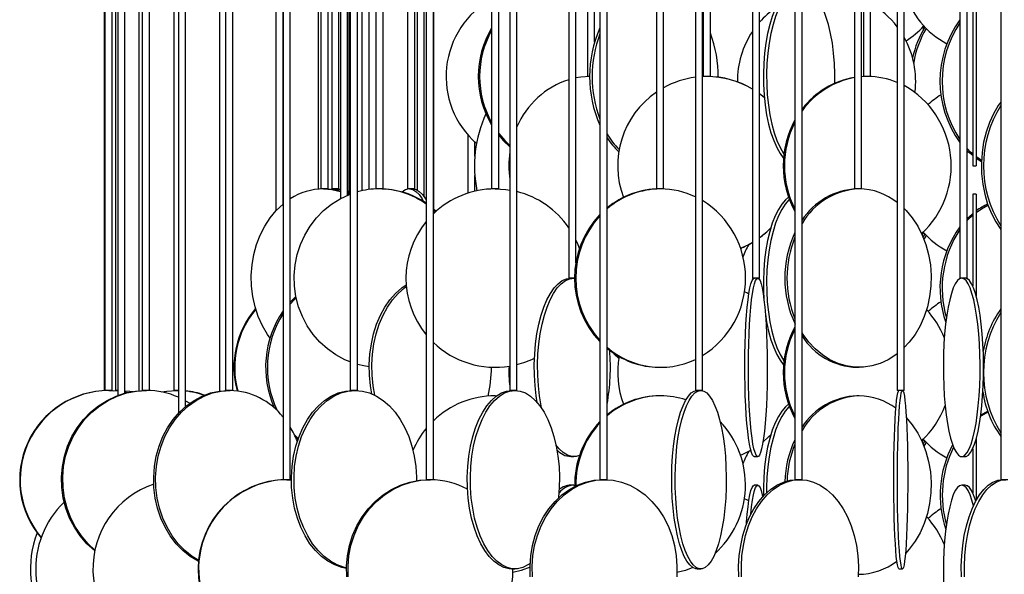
# Model space of a CAD drawing. Header units: millimetres. Extents: x 626 to 3215, y 306 to 3557.
# Tile 50 of 65: x 2661 to 2937, y 2359 to 2515. Entities that reach past the tile are written whole.
import ezdxf

# ---------------------------------------------------------------- set-up
doc = ezdxf.new("R2010")
doc.units = ezdxf.units.MM

msp = doc.modelspace()

# ---------------------------------------------------------------- linework, layer by layer
at = {"color": 7, "linetype": 'Continuous', "lineweight": 25}
for p, q in [((2797.99, 2961.5), (2797.99, 2411)), ((2799.99, 2411), (2799.99, 2961.5)), ((2850.04, 2961.5), (2850.04, 2411)), ((2852.04, 2411), (2852.04, 2961.5)), ((2906.61, 2961.5), (2906.61, 2411)), ((2908.61, 2411), (2908.61, 2961.5)), ((2753.28, 2954.08), (2753.28, 2411)), ((2755.28, 2411), (2755.28, 2949.11)), ((2718.3, 2943.42), (2718.3, 2411)), ((2720.3, 2411), (2720.3, 2941.68)), ((2694.95, 2939.11), (2694.95, 2411)), ((2696.95, 2411), (2696.95, 2938.22)), ((2684.29, 2936.5), (2684.29, 2410.97)), ((2684.49, 2936.93), (2684.49, 2411)), ((2686.49, 2411), (2686.49, 2936.63)), ((2687.48, 2936.54), (2687.48, 2411)), ((2688.06, 2936.5), (2688.06, 2409.61)), ((2690.06, 2410.24), (2690.06, 2936.5)), ((2693.99, 2936.5), (2693.99, 2410.92)), ((2703.75, 2936.6), (2703.75, 2411)), ((2705.08, 2936.5), (2705.08, 2404.61)), ((2707.08, 2406.5), (2707.08, 2936.5)), ((2716.62, 2936.5), (2716.62, 2410.83)), ((2734.44, 2936.5), (2734.44, 2386)), ((2736.44, 2386), (2736.44, 2936.5)), ((2774.56, 2936.5), (2774.56, 2386)), ((2776.56, 2386), (2776.56, 2936.5)), ((2823.27, 2936.5), (2823.27, 2386)), ((2825.27, 2386), (2825.27, 2936.5)), ((2877.95, 2936.5), (2877.95, 2386)), ((2879.95, 2386), (2879.95, 2936.5)), ((2935.64, 2936.5), (2935.64, 2386)), ((2792.88, 2903), (2792.88, 2467.5)), ((2794.88, 2467.5), (2794.88, 2903)), ((2839.11, 2903), (2839.11, 2467.5)), ((2841.11, 2467.5), (2841.11, 2903)), ((2894.63, 2903), (2894.63, 2467.5)), ((2896.63, 2467.5), (2896.63, 2903)), ((2760.46, 2891.49), (2760.46, 2467.5)), ((2762.46, 2467.5), (2762.46, 2887)), ((2732.43, 2881.62), (2732.43, 2461.34)), ((2734.43, 2463.24), (2734.43, 2880.5)), ((2769.33, 2879.66), (2769.33, 2467.5)), ((2744.22, 2878), (2744.22, 2467.43)), ((2745.02, 2879.05), (2745.02, 2467.5)), ((2747.02, 2467.5), (2747.02, 2878.47)), ((2748.08, 2878.16), (2748.08, 2467.5)), ((2750.08, 2467.5), (2750.08, 2878.03)), ((2750.48, 2878), (2750.48, 2464.76)), ((2752.48, 2465.71), (2752.48, 2878)), ((2752.97, 2466.78), (2752.97, 2878.04)), ((2756.52, 2878), (2756.52, 2466.99)), ((2758.52, 2467.32), (2758.52, 2878)), ((2771.33, 2467.5), (2771.33, 2878.72)), ((2771.98, 2878.5), (2771.98, 2467.21)), ((2773.98, 2465.29), (2773.98, 2878.08)), ((2776.71, 2460.67), (2776.71, 2878)), ((2814.53, 2878), (2814.53, 2442.5)), ((2816.53, 2446.74), (2816.53, 2878)), ((2866.03, 2878), (2866.03, 2442.5)), ((2868.03, 2442.5), (2868.03, 2878)), ((2924.19, 2878), (2924.19, 2442.5)), ((2926.19, 2442.5), (2926.19, 2878)), ((2819.77, 2819.5), (2819.77, 2499)), ((2821.77, 2508.65), (2821.77, 2819.5)), ((2852.24, 2819.5), (2852.24, 2499)), ((2854.24, 2499), (2854.24, 2819.5)), ((2897.15, 2819.5), (2897.15, 2499)), ((2899.15, 2499), (2899.15, 2819.5)), ((2927.78, 2524), (2927.78, 2474)), ((2928.78, 2524), (2928.78, 2474)), ((2913.93, 2513.02), (2913.93, 2512.14)), ((2820.4, 2499), (2819.77, 2499)), ((2853.23, 2499), (2852.04, 2498.97)), ((2853.22, 2499), (2852.24, 2499)), ((2854.24, 2499), (2853.22, 2499)), ((2898.33, 2499), (2896.63, 2498.93)), ((2897.97, 2499), (2896.63, 2498.95)), ((2898.51, 2499), (2897.15, 2499)), ((2899.15, 2499), (2898.51, 2499)), ((2869.34, 2493.13), (2868.03, 2494.16)), ((2869.34, 2493.11), (2868.03, 2494.14)), ((2786.2, 2482.68), (2786.2, 2466.29)), ((2788.2, 2476.72), (2788.2, 2480.61)), ((2927.78, 2474), (2928.78, 2474)), ((2930.23, 2475.12), (2928.78, 2476.06)), ((2788.2, 2466.84), (2788.2, 2471.28)), ((2747.02, 2467.5), (2745.02, 2467.5)), ((2747.68, 2467.44), (2748.68, 2467.5)), ((2750.08, 2467.5), (2748.08, 2467.5)), ((2749.48, 2467.5), (2750.48, 2467.44)), ((2752.48, 2466.64), (2753.28, 2466.24)), ((2752.48, 2466.31), (2753.21, 2466)), ((2762.46, 2467.5), (2760.46, 2467.5)), ((2771.33, 2467.5), (2769.33, 2467.5)), ((2794.88, 2467.5), (2792.88, 2467.5)), ((2841.11, 2467.5), (2839.11, 2467.5)), ((2896.63, 2467.5), (2894.63, 2467.5)), ((2928.78, 2466), (2927.78, 2466)), ((2927.78, 2466), (2927.78, 2440.34)), ((2928.78, 2466), (2928.78, 2437.49)), ((2913.59, 2454.66), (2914.07, 2455.16)), ((2816.18, 2442.5), (2814.53, 2442.5)), ((2815.98, 2442.5), (2816.18, 2442.49)), ((2868.03, 2442.5), (2866.03, 2442.5)), ((2924.21, 2442.5), (2924.19, 2442.5)), ((2926.19, 2442.5), (2924.21, 2442.5)), ((2839.96, 2417.5), (2840.27, 2417.5)), ((2895.33, 2417.5), (2895.92, 2417.5)), ((2686.49, 2411), (2684.49, 2411)), ((2685.55, 2411), (2688.06, 2410.87)), ((2686.29, 2410.99), (2686.29, 2411)), ((2686.98, 2410.95), (2688.06, 2410.99)), ((2688.06, 2411), (2687.48, 2411)), ((2690.06, 2410.58), (2690.81, 2410.43)), ((2696.95, 2411), (2694.95, 2411)), ((2705.08, 2411), (2703.75, 2411)), ((2704.58, 2411), (2705.08, 2410.99)), ((2720.3, 2411), (2718.3, 2411)), ((2718.62, 2410.99), (2718.62, 2411)), ((2755.28, 2411), (2753.28, 2411)), ((2799.99, 2411), (2797.99, 2411)), ((2852.04, 2411), (2850.04, 2411)), ((2908.61, 2411), (2906.61, 2411)), ((2707.08, 2408.11), (2708.25, 2407.41)), ((2793.88, 2409.5), (2794.29, 2409.49)), ((2840.27, 2409.5), (2839.96, 2409.5)), ((2895.92, 2409.5), (2895.33, 2409.5)), ((2913.59, 2396.66), (2914.07, 2397.16)), ((2928.78, 2397.51), (2928.78, 2380.23)), ((2927.78, 2394.66), (2927.78, 2382.34)), ((2815.07, 2392.5), (2815.98, 2392.5)), ((2866.54, 2392.5), (2867.53, 2392.5)), ((2924.7, 2392.5), (2925.68, 2392.5)), ((2736.44, 2386), (2734.44, 2386)), ((2735.52, 2386), (2736.76, 2385.97)), ((2776.56, 2386), (2774.56, 2386)), ((2825.27, 2386), (2823.27, 2386)), ((2879.95, 2386), (2877.95, 2386)), ((2937.64, 2386), (2935.64, 2386)), ((2815.98, 2384.5), (2815.07, 2384.5)), ((2815.98, 2384.5), (2816.18, 2384.49)), ((2867.53, 2384.5), (2866.54, 2384.5)), ((2925.68, 2384.5), (2924.7, 2384.5)), ((2798.56, 2361), (2799.43, 2361)), ((2850.56, 2361), (2851.52, 2361)), ((2907.11, 2361), (2908.11, 2361)), ((2895.71, 2359.5), (2895.92, 2359.5))]:
    msp.add_line(p, q, dxfattribs=at)
at = {"color": 7, "linetype": 'Continuous', "lineweight": 25, "flags": 128}
for points in [[(2877.95, 2523.93), (2877.51, 2523.82), (2876.39, 2523.3), (2875.31, 2522.43), (2874.27, 2521.24), (2873.3, 2519.73), (2872.4, 2517.93), (2871.58, 2515.87), (2870.87, 2513.57), (2870.26, 2511.07), (2869.78, 2508.39), (2869.41, 2505.59), (2869.18, 2502.69), (2869.08, 2499.74), (2869.11, 2496.78), (2869.28, 2493.85), (2869.58, 2490.99), (2870, 2488.24), (2870.55, 2485.65), (2871.21, 2483.24), (2871.98, 2481.06), (2872.84, 2479.13), (2873.78, 2477.47), (2874.68, 2476.25)], [(2877.95, 2523.64), (2877.32, 2523.3), (2876.23, 2522.43), (2875.2, 2521.24), (2874.22, 2519.73), (2873.32, 2517.93), (2872.51, 2515.87), (2871.79, 2513.57), (2871.19, 2511.07), (2870.7, 2508.39), (2870.34, 2505.59), (2870.1, 2502.69), (2870, 2499.74), (2870.04, 2496.78), (2870.2, 2493.85), (2870.5, 2490.99), (2870.93, 2488.24), (2871.48, 2485.65), (2872.14, 2483.24), (2872.9, 2481.06), (2873.76, 2479.13), (2874.7, 2477.47), (2874.84, 2477.25)], [(2889.11, 2497.12), (2889.13, 2499.74), (2889.03, 2502.69), (2888.79, 2505.59), (2888.43, 2508.39), (2887.94, 2511.07), (2887.34, 2513.57), (2886.62, 2515.87), (2885.81, 2517.93), (2884.91, 2519.73), (2883.93, 2521.24), (2882.9, 2522.43), (2881.81, 2523.3), (2880.7, 2523.82), (2879.95, 2523.98)], [(2868.03, 2514.59), (2868.04, 2514.59), (2868.18, 2514.39)], [(2820.4, 2499), (2817.87, 2498.82), (2816.53, 2498.6)], [(2935.64, 2491.85), (2934.96, 2490.87), (2933.61, 2488.57), (2932.46, 2486.07), (2931.54, 2483.39), (2930.85, 2480.59), (2930.41, 2477.69), (2930.22, 2474.74), (2930.28, 2471.78), (2930.6, 2468.85), (2931.16, 2465.99), (2931.97, 2463.24), (2933.01, 2460.65), (2934.26, 2458.24), (2935.64, 2456.14)], [(2794.88, 2483.03), (2796.56, 2481.06), (2797.99, 2479.68)], [(2794.88, 2482.54), (2796.18, 2481.06), (2797.99, 2479.34)], [(2927.78, 2477.32), (2927.2, 2477.84), (2926.19, 2478.86)], [(2927.78, 2476.82), (2926.62, 2477.84), (2926.19, 2478.25)], [(2930.24, 2475.47), (2929.19, 2476.19), (2928.78, 2476.5)], [(2753.21, 2418.99), (2751.72, 2419.62), (2749.21, 2420.97), (2746.88, 2422.63), (2744.74, 2424.56), (2742.84, 2426.74), (2741.2, 2429.15), (2739.84, 2431.74), (2738.78, 2434.49), (2738.04, 2437.35), (2737.62, 2440.28), (2737.54, 2443.24), (2737.79, 2446.19), (2738.37, 2449.09), (2739.27, 2451.89), (2740.48, 2454.57), (2741.99, 2457.07), (2743.76, 2459.37), (2745.78, 2461.43), (2748.02, 2463.23), (2750.45, 2464.74), (2753.03, 2465.93), (2753.21, 2466)], [(2745.73, 2467.5), (2748.12, 2467.32), (2750.48, 2466.8), (2750.48, 2466.8)], [(2746.32, 2467.5), (2748.71, 2467.32), (2750.48, 2466.96)], [(2748.68, 2467.5), (2750.41, 2467.32), (2750.48, 2467.31)], [(2752.48, 2466.97), (2752.94, 2466.8), (2753.28, 2466.65)], [(2752.48, 2466.06), (2752.77, 2465.93), (2752.89, 2465.88)], [(2769.86, 2467.5), (2770.77, 2467.32), (2771.67, 2466.8), (2772.55, 2465.93), (2773.39, 2464.74), (2773.82, 2463.95)], [(2770.81, 2467.5), (2771.72, 2467.32), (2772.62, 2466.8), (2773.5, 2465.93), (2774.34, 2464.74), (2774.56, 2464.36)], [(2793.88, 2467.5), (2796.84, 2467.32), (2797.99, 2467.16)], [(2730.76, 2425.69), (2730.02, 2426.74), (2728.63, 2429.15), (2727.47, 2431.74), (2726.57, 2434.49), (2725.94, 2437.35), (2725.58, 2440.28), (2725.51, 2443.24), (2725.72, 2446.19), (2726.22, 2449.09), (2726.99, 2451.89), (2728.02, 2454.57), (2729.3, 2457.07), (2730.81, 2459.37), (2732.53, 2461.43), (2734.43, 2463.23), (2734.43, 2463.24)], [(2876.16, 2465.14), (2875.31, 2464.43), (2874.27, 2463.24), (2873.3, 2461.73), (2872.4, 2459.93), (2871.58, 2457.87), (2870.87, 2455.57), (2870.26, 2453.07), (2869.78, 2450.39), (2869.41, 2447.59), (2869.18, 2444.69), (2869.08, 2441.74), (2869.11, 2438.78), (2869.2, 2436.92)], [(2876.37, 2464.56), (2876.23, 2464.43), (2875.2, 2463.24), (2874.22, 2461.73), (2873.32, 2459.93), (2872.51, 2457.87), (2871.79, 2455.57), (2871.19, 2453.07), (2870.7, 2450.39), (2870.34, 2447.59), (2870.1, 2444.69), (2870, 2441.74), (2870.04, 2438.78), (2870.2, 2435.85), (2870.5, 2432.99), (2870.93, 2430.24), (2871.48, 2427.65), (2872.14, 2425.24), (2872.9, 2423.06), (2873.76, 2421.13), (2874.7, 2419.47), (2874.84, 2419.25)], [(2928.78, 2460.93), (2930.24, 2461.95), (2932.07, 2462.98)], [(2776.71, 2461.81), (2777.14, 2461.43), (2777.34, 2461.24)], [(2776.71, 2461.54), (2776.83, 2461.43), (2777.18, 2461.1)], [(2908.61, 2461.97), (2909.13, 2461.43), (2910.85, 2459.37), (2912.36, 2457.07), (2913.63, 2454.57), (2914.67, 2451.89), (2915.43, 2449.09), (2915.93, 2446.19), (2916.14, 2443.24), (2916.07, 2440.28), (2915.71, 2437.35), (2915.08, 2434.49), (2914.18, 2431.74), (2913.02, 2429.15), (2911.63, 2426.74), (2910.01, 2424.56), (2908.61, 2423.03)], [(2926.19, 2459.17), (2927.59, 2460.45), (2927.78, 2460.6)], [(2926.19, 2458.56), (2926.27, 2458.65), (2927.78, 2460.11)], [(2914.36, 2454.85), (2914.02, 2454.29), (2913.87, 2454.03)], [(2914.72, 2454.48), (2914.61, 2454.29), (2914.12, 2453.41)], [(2816.53, 2453.09), (2817.05, 2451.89), (2817.5, 2450.7)], [(2759.34, 2410.04), (2758.94, 2412.35), (2758.65, 2415.28), (2758.59, 2418.24), (2758.76, 2421.19), (2759.17, 2424.09), (2759.81, 2426.89), (2760.66, 2429.57), (2761.72, 2432.07), (2762.97, 2434.37), (2764.4, 2436.43), (2765.98, 2438.23), (2767.69, 2439.74), (2768.95, 2440.61)], [(2805.69, 2407.63), (2805.4, 2409.49), (2805.08, 2412.35), (2804.9, 2415.28), (2804.87, 2418.24), (2804.98, 2421.19), (2805.22, 2424.09), (2805.61, 2426.89), (2806.13, 2429.57), (2806.78, 2432.07), (2807.54, 2434.37), (2808.41, 2436.43), (2809.37, 2438.23), (2810.41, 2439.74), (2811.52, 2440.93), (2812.67, 2441.8), (2813.86, 2442.32), (2815.07, 2442.5)], [(2806.92, 2406.01), (2806.77, 2406.74), (2806.31, 2409.49), (2806, 2412.35), (2805.82, 2415.28), (2805.78, 2418.24), (2805.89, 2421.19), (2806.14, 2424.09), (2806.52, 2426.89), (2807.04, 2429.57), (2807.69, 2432.07), (2808.45, 2434.37), (2809.32, 2436.43), (2810.28, 2438.23), (2811.32, 2439.74), (2812.43, 2440.93), (2813.59, 2441.8), (2814.78, 2442.32), (2815.98, 2442.5)], [(2866.54, 2392.5), (2866.38, 2392.54), (2866.07, 2392.89), (2865.76, 2393.59), (2865.47, 2394.62), (2865.19, 2395.97), (2864.93, 2397.63), (2864.69, 2399.56), (2864.48, 2401.74), (2864.29, 2404.15), (2864.14, 2406.74), (2864.02, 2409.49), (2863.94, 2412.35), (2863.89, 2415.28), (2863.88, 2418.24), (2863.91, 2421.19), (2863.98, 2424.09), (2864.08, 2426.89), (2864.21, 2429.57), (2864.38, 2432.07), (2864.58, 2434.37), (2864.8, 2436.43), (2865.05, 2438.23), (2865.32, 2439.74), (2865.61, 2440.93), (2865.91, 2441.8), (2866.22, 2442.32), (2866.54, 2442.5), (2866.54, 2442.5)], [(2867.53, 2442.5), (2867.85, 2442.32), (2868.15, 2441.8), (2868.46, 2440.93), (2868.74, 2439.74), (2869.01, 2438.23), (2869.26, 2436.43), (2869.49, 2434.37), (2869.69, 2432.07), (2869.86, 2429.57), (2869.99, 2426.89), (2870.09, 2424.09), (2870.16, 2421.19), (2870.18, 2418.24), (2870.18, 2415.28), (2870.13, 2412.35), (2870.05, 2409.49), (2869.93, 2406.74), (2869.78, 2404.15), (2869.59, 2401.74), (2869.38, 2399.56), (2869.14, 2397.63), (2868.88, 2395.97), (2868.6, 2394.62), (2868.31, 2393.59), (2868, 2392.89), (2867.69, 2392.54), (2867.37, 2392.54), (2867.06, 2392.89), (2866.76, 2393.59), (2866.46, 2394.62), (2866.18, 2395.97), (2865.92, 2397.63), (2865.68, 2399.56), (2865.47, 2401.74), (2865.29, 2404.15), (2865.13, 2406.74), (2865.02, 2409.49), (2864.93, 2412.35), (2864.89, 2415.28), (2864.88, 2418.24), (2864.91, 2421.19), (2864.97, 2424.09), (2865.07, 2426.89), (2865.21, 2429.57), (2865.37, 2432.07), (2865.57, 2434.37), (2865.8, 2436.43), (2866.05, 2438.23), (2866.32, 2439.74), (2866.61, 2440.93), (2866.91, 2441.8), (2867.22, 2442.32), (2867.53, 2442.5)], [(2924.7, 2442.5), (2924.09, 2442.32), (2923.49, 2441.8), (2922.91, 2440.93), (2922.35, 2439.74), (2921.82, 2438.23), (2921.34, 2436.43), (2920.9, 2434.37), (2920.51, 2432.07), (2920.19, 2429.57), (2919.92, 2426.89), (2919.73, 2424.09), (2919.6, 2421.19), (2919.55, 2418.24), (2919.57, 2415.28), (2919.66, 2412.35), (2919.82, 2409.49), (2920.05, 2406.74), (2920.34, 2404.15), (2920.7, 2401.74), (2921.11, 2399.56), (2921.57, 2397.63), (2922.08, 2395.97), (2922.62, 2394.62), (2923.2, 2393.59), (2923.79, 2392.89), (2924.4, 2392.54), (2925.01, 2392.54), (2925.61, 2392.89), (2926.21, 2393.59), (2926.78, 2394.62), (2927.32, 2395.97), (2927.83, 2397.63), (2928.29, 2399.56), (2928.71, 2401.74), (2929.06, 2404.15), (2929.36, 2406.74), (2929.59, 2409.49), (2929.75, 2412.35), (2929.84, 2415.28), (2929.86, 2418.24), (2929.8, 2421.19), (2929.68, 2424.09), (2929.48, 2426.89), (2929.22, 2429.57), (2928.89, 2432.07), (2928.51, 2434.37), (2928.07, 2436.43), (2927.58, 2438.23), (2927.06, 2439.74), (2926.5, 2440.93), (2925.91, 2441.8), (2925.31, 2442.32), (2924.7, 2442.5)], [(2925.68, 2392.5), (2925.99, 2392.54), (2926.59, 2392.89), (2927.19, 2393.59), (2927.76, 2394.62), (2928.3, 2395.97), (2928.81, 2397.63), (2929.27, 2399.56), (2929.69, 2401.74), (2930.04, 2404.15), (2930.34, 2406.74), (2930.57, 2409.49), (2930.73, 2412.35), (2930.82, 2415.28), (2930.84, 2418.24), (2930.78, 2421.19), (2930.66, 2424.09), (2930.46, 2426.89), (2930.2, 2429.57), (2929.87, 2432.07), (2929.49, 2434.37), (2929.05, 2436.43), (2928.56, 2438.23), (2928.04, 2439.74), (2927.48, 2440.93), (2926.89, 2441.8), (2926.29, 2442.32), (2925.68, 2442.5), (2925.68, 2442.5)], [(2760.17, 2409.67), (2759.68, 2412.35), (2759.39, 2415.28), (2759.33, 2418.24), (2759.51, 2421.19), (2759.91, 2424.09), (2760.55, 2426.89), (2761.4, 2429.57), (2762.46, 2432.07), (2763.72, 2434.37), (2765.14, 2436.43), (2766.72, 2438.23), (2768.43, 2439.74), (2768.99, 2440.15)], [(2865.05, 2438.04), (2864.67, 2438.24), (2863.76, 2438.68)], [(2865.02, 2438.04), (2864.64, 2438.24), (2863.76, 2438.67)], [(2736.44, 2435.77), (2737.09, 2436.43), (2738.04, 2437.33)], [(2736.44, 2435.21), (2737.58, 2436.43), (2738.12, 2436.95)], [(2869.67, 2432.32), (2870, 2430.24), (2870.55, 2427.65), (2871.21, 2425.24), (2871.98, 2423.06), (2872.84, 2421.13), (2873.78, 2419.47), (2874.68, 2418.25)], [(2906.61, 2421.27), (2906.21, 2420.97), (2904.08, 2419.62), (2901.83, 2418.59), (2899.5, 2417.89), (2897.12, 2417.54), (2894.72, 2417.54), (2892.34, 2417.89), (2890.02, 2418.59), (2887.77, 2419.62), (2885.64, 2420.97), (2883.65, 2422.63), (2881.83, 2424.56), (2880.22, 2426.74), (2879.95, 2427.17)], [(2826.96, 2421.56), (2827.35, 2421.13), (2828.55, 2419.94)], [(2758.58, 2417.66), (2757.1, 2417.89), (2755.28, 2418.31)], [(2681.63, 2366.04), (2681.53, 2366.13), (2679.42, 2368.06), (2677.54, 2370.24), (2675.92, 2372.65), (2674.57, 2375.24), (2673.53, 2377.99), (2672.79, 2380.85), (2672.38, 2383.78), (2672.3, 2386.74), (2672.55, 2389.69), (2673.12, 2392.59), (2674.01, 2395.39), (2675.21, 2398.07), (2676.7, 2400.57), (2678.45, 2402.87), (2680.45, 2404.93), (2682.66, 2406.73), (2685.06, 2408.24), (2687.6, 2409.43), (2690.26, 2410.3), (2693, 2410.82), (2695.78, 2411)], [(2681.68, 2366.28), (2679.76, 2368.06), (2677.88, 2370.24), (2676.26, 2372.65), (2674.92, 2375.24), (2673.87, 2377.99), (2673.14, 2380.85), (2672.73, 2383.78), (2672.64, 2386.74), (2672.89, 2389.69), (2673.46, 2392.59), (2674.35, 2395.39), (2675.55, 2398.07), (2677.04, 2400.57), (2678.79, 2402.87), (2680.79, 2404.93), (2683, 2406.73), (2685.4, 2408.24), (2687.94, 2409.43), (2690.61, 2410.3), (2693.35, 2410.82), (2696.12, 2411)], [(2690.06, 2410.95), (2691.47, 2410.82), (2692.26, 2410.71)], [(2690.06, 2410.94), (2691.35, 2410.82), (2692.2, 2410.7)], [(2710.75, 2363.04), (2710.61, 2363.12), (2708.41, 2364.47), (2706.35, 2366.13), (2704.48, 2368.06), (2702.81, 2370.24), (2701.37, 2372.65), (2700.17, 2375.24), (2699.24, 2377.99), (2698.59, 2380.85), (2698.22, 2383.78), (2698.15, 2386.74), (2698.37, 2389.69), (2698.88, 2392.59), (2699.67, 2395.39), (2700.74, 2398.07), (2702.06, 2400.57), (2703.62, 2402.87), (2705.39, 2404.93), (2707.36, 2406.73), (2709.49, 2408.24), (2711.75, 2409.43), (2714.12, 2410.3), (2716.56, 2410.82), (2719.03, 2411)], [(2710.78, 2363.32), (2708.96, 2364.47), (2706.9, 2366.13), (2705.03, 2368.06), (2703.36, 2370.24), (2701.92, 2372.65), (2700.72, 2375.24), (2699.79, 2377.99), (2699.14, 2380.85), (2698.77, 2383.78), (2698.7, 2386.74), (2698.92, 2389.69), (2699.43, 2392.59), (2700.22, 2395.39), (2701.29, 2398.07), (2702.61, 2400.57), (2704.17, 2402.87), (2705.94, 2404.93), (2707.91, 2406.73), (2710.04, 2408.24), (2712.3, 2409.43), (2714.67, 2410.3), (2717.11, 2410.82), (2719.58, 2411)], [(2700.35, 2410.59), (2701.8, 2410.82), (2704.58, 2411)], [(2752.24, 2361.12), (2750.88, 2361.39), (2748.9, 2362.09), (2747, 2363.12), (2745.19, 2364.47), (2743.5, 2366.13), (2741.96, 2368.06), (2740.59, 2370.24), (2739.41, 2372.65), (2738.43, 2375.24), (2737.66, 2377.99), (2737.13, 2380.85), (2736.83, 2383.78), (2736.77, 2386.74), (2736.95, 2389.69), (2737.36, 2392.59), (2738.02, 2395.39), (2738.89, 2398.07), (2739.97, 2400.57), (2741.26, 2402.87), (2742.71, 2404.93), (2744.33, 2406.73), (2746.08, 2408.24), (2747.94, 2409.43), (2749.88, 2410.3), (2751.88, 2410.82), (2753.91, 2411)], [(2752.24, 2361.24), (2751.61, 2361.39), (2749.63, 2362.09), (2747.73, 2363.12), (2745.92, 2364.47), (2744.23, 2366.13), (2742.69, 2368.06), (2741.32, 2370.24), (2740.13, 2372.65), (2739.15, 2375.24), (2738.39, 2377.99), (2737.85, 2380.85), (2737.55, 2383.78), (2737.49, 2386.74), (2737.67, 2389.69), (2738.09, 2392.59), (2738.74, 2395.39), (2739.62, 2398.07), (2740.7, 2400.57), (2741.98, 2402.87), (2743.44, 2404.93), (2745.06, 2406.73), (2746.81, 2408.24), (2748.67, 2409.43), (2750.61, 2410.3), (2752.61, 2410.82), (2754.64, 2411)], [(2754.64, 2411), (2756.67, 2410.82), (2758.67, 2410.3), (2760.62, 2409.43), (2762.48, 2408.24), (2764.23, 2406.73), (2765.84, 2404.93), (2767.3, 2402.87), (2768.58, 2400.57), (2769.67, 2398.07), (2770.54, 2395.39), (2771.19, 2392.59), (2771.61, 2389.69), (2771.79, 2386.74), (2771.8, 2385.7)], [(2798.56, 2361), (2797.82, 2361.04), (2796.35, 2361.39), (2794.91, 2362.09), (2793.52, 2363.12), (2792.2, 2364.47), (2790.98, 2366.13), (2789.85, 2368.06), (2788.85, 2370.24), (2787.99, 2372.65), (2787.28, 2375.24), (2786.72, 2377.99), (2786.33, 2380.85), (2786.11, 2383.78), (2786.07, 2386.74), (2786.2, 2389.69), (2786.5, 2392.59), (2786.98, 2395.39), (2787.61, 2398.07), (2788.4, 2400.57), (2789.34, 2402.87), (2790.4, 2404.93), (2791.58, 2406.73), (2792.85, 2408.24), (2794.21, 2409.43), (2795.62, 2410.3), (2797.08, 2410.82), (2798.56, 2411), (2798.56, 2411)], [(2803.69, 2362.5), (2803.08, 2362.09), (2801.64, 2361.39), (2800.17, 2361.04), (2798.69, 2361.04), (2797.22, 2361.39), (2795.78, 2362.09), (2794.39, 2363.12), (2793.07, 2364.47), (2791.84, 2366.13), (2790.72, 2368.06), (2789.72, 2370.24), (2788.86, 2372.65), (2788.14, 2375.24), (2787.59, 2377.99), (2787.19, 2380.85), (2786.98, 2383.78), (2786.93, 2386.74), (2787.06, 2389.69), (2787.37, 2392.59), (2787.84, 2395.39), (2788.48, 2398.07), (2789.27, 2400.57), (2790.2, 2402.87), (2791.27, 2404.93), (2792.44, 2406.73), (2793.72, 2408.24), (2795.07, 2409.43), (2796.49, 2410.3), (2797.95, 2410.82), (2799.43, 2411), (2799.43, 2411)], [(2799.43, 2411), (2800.91, 2410.82), (2802.36, 2410.3), (2803.78, 2409.43), (2805.13, 2408.24), (2806.41, 2406.73), (2807.59, 2404.93), (2808.65, 2402.87), (2809.58, 2400.57), (2810.37, 2398.07), (2811.01, 2395.39), (2811.48, 2392.59), (2811.79, 2389.69), (2811.92, 2386.74), (2811.88, 2383.78), (2811.68, 2381.03)], [(2850.56, 2361), (2850.14, 2361.04), (2849.29, 2361.39), (2848.47, 2362.09), (2847.67, 2363.12), (2846.91, 2364.47), (2846.21, 2366.13), (2845.57, 2368.06), (2844.99, 2370.24), (2844.5, 2372.65), (2844.09, 2375.24), (2843.77, 2377.99), (2843.54, 2380.85), (2843.42, 2383.78), (2843.39, 2386.74), (2843.47, 2389.69), (2843.64, 2392.59), (2843.92, 2395.39), (2844.28, 2398.07), (2844.74, 2400.57), (2845.27, 2402.87), (2845.88, 2404.93), (2846.56, 2406.73), (2847.29, 2408.24), (2848.06, 2409.43), (2848.88, 2410.3), (2849.71, 2410.82), (2850.56, 2411), (2850.56, 2411)], [(2851.52, 2411), (2852.37, 2410.82), (2853.2, 2410.3), (2854.02, 2409.43), (2854.79, 2408.24), (2855.52, 2406.73), (2856.2, 2404.93), (2856.81, 2402.87), (2857.34, 2400.57), (2857.8, 2398.07), (2858.16, 2395.39), (2858.44, 2392.59), (2858.61, 2389.69), (2858.69, 2386.74), (2858.66, 2383.78), (2858.54, 2380.85), (2858.31, 2377.99), (2857.99, 2375.24), (2857.58, 2372.65), (2857.09, 2370.24), (2856.51, 2368.06), (2855.87, 2366.13), (2855.16, 2364.47), (2854.41, 2363.12), (2853.61, 2362.09), (2852.79, 2361.39), (2851.94, 2361.04), (2851.09, 2361.04), (2850.25, 2361.39), (2849.42, 2362.09), (2848.63, 2363.12), (2847.87, 2364.47), (2847.17, 2366.13), (2846.52, 2368.06), (2845.95, 2370.24), (2845.46, 2372.65), (2845.05, 2375.24), (2844.73, 2377.99), (2844.5, 2380.85), (2844.38, 2383.78), (2844.35, 2386.74), (2844.43, 2389.69), (2844.6, 2392.59), (2844.87, 2395.39), (2845.24, 2398.07), (2845.69, 2400.57), (2846.23, 2402.87), (2846.84, 2404.93), (2847.51, 2406.73), (2848.24, 2408.24), (2849.02, 2409.43), (2849.83, 2410.3), (2850.67, 2410.82), (2851.52, 2411)], [(2907.11, 2361), (2907.03, 2361.04), (2906.85, 2361.39), (2906.69, 2362.09), (2906.53, 2363.12), (2906.37, 2364.47), (2906.23, 2366.13), (2906.1, 2368.06), (2905.98, 2370.24), (2905.88, 2372.65), (2905.8, 2375.24), (2905.73, 2377.99), (2905.69, 2380.85), (2905.66, 2383.78), (2905.66, 2386.74), (2905.67, 2389.69), (2905.71, 2392.59), (2905.76, 2395.39), (2905.84, 2398.07), (2905.93, 2400.57), (2906.04, 2402.87), (2906.16, 2404.93), (2906.3, 2406.73), (2906.45, 2408.24), (2906.6, 2409.43), (2906.77, 2410.3), (2906.94, 2410.82), (2907.11, 2411), (2907.11, 2411)], [(2908.11, 2411), (2908.28, 2410.82), (2908.45, 2410.3), (2908.62, 2409.43), (2908.77, 2408.24), (2908.92, 2406.73), (2909.06, 2404.93), (2909.18, 2402.87), (2909.29, 2400.57), (2909.38, 2398.07), (2909.46, 2395.39), (2909.51, 2392.59), (2909.55, 2389.69), (2909.56, 2386.74), (2909.56, 2383.78), (2909.53, 2380.85), (2909.49, 2377.99), (2909.42, 2375.24), (2909.34, 2372.65), (2909.24, 2370.24), (2909.12, 2368.06), (2908.99, 2366.13), (2908.85, 2364.47), (2908.7, 2363.12), (2908.53, 2362.09), (2908.37, 2361.39), (2908.2, 2361.04), (2908.02, 2361.04), (2907.85, 2361.39), (2907.68, 2362.09), (2907.52, 2363.12), (2907.37, 2364.47), (2907.23, 2366.13), (2907.1, 2368.06), (2906.98, 2370.24), (2906.88, 2372.65), (2906.8, 2375.24), (2906.73, 2377.99), (2906.69, 2380.85), (2906.66, 2383.78), (2906.66, 2386.74), (2906.67, 2389.69), (2906.71, 2392.59), (2906.76, 2395.39), (2906.84, 2398.07), (2906.93, 2400.57), (2907.04, 2402.87), (2907.16, 2404.93), (2907.3, 2406.73), (2907.45, 2408.24), (2907.6, 2409.43), (2907.77, 2410.3), (2907.94, 2410.82), (2908.11, 2411)], [(2876.16, 2407.14), (2875.31, 2406.43), (2874.27, 2405.24), (2873.3, 2403.73), (2872.4, 2401.93), (2871.58, 2399.87), (2870.87, 2397.57), (2870.26, 2395.07), (2869.78, 2392.39), (2869.41, 2389.59), (2869.18, 2386.69), (2869.08, 2383.74), (2869.09, 2381.5)], [(2876.37, 2406.56), (2876.23, 2406.43), (2875.2, 2405.24), (2874.22, 2403.73), (2873.32, 2401.93), (2872.51, 2399.87), (2871.79, 2397.57), (2871.19, 2395.07), (2870.7, 2392.39), (2870.34, 2389.59), (2870.1, 2386.69), (2870, 2383.74), (2870, 2382.32)], [(2929.99, 2403.8), (2930.24, 2403.95), (2932.07, 2404.98)], [(2930.05, 2404.2), (2931.85, 2405.15), (2931.98, 2405.21)], [(2909.15, 2403.41), (2910.85, 2401.37), (2912.36, 2399.07), (2913.63, 2396.57), (2914.67, 2393.89), (2915.43, 2391.09), (2915.93, 2388.19), (2916.14, 2385.24), (2916.07, 2382.28), (2915.71, 2379.35), (2915.08, 2376.49), (2914.18, 2373.74), (2913.02, 2371.15), (2911.63, 2368.74), (2910.01, 2366.56), (2908.99, 2365.42)], [(2738.69, 2397.53), (2738.58, 2397.63), (2737.68, 2398.46)], [(2738.58, 2397.2), (2738.08, 2397.63), (2738.06, 2397.65)], [(2868.86, 2396.46), (2870.66, 2398.06), (2871.15, 2398.54)], [(2868.99, 2396.59), (2870.64, 2398.06), (2871.16, 2398.58)], [(2914.36, 2396.85), (2914.02, 2396.29), (2913.87, 2396.03)], [(2914.72, 2396.48), (2914.61, 2396.29), (2914.12, 2395.41)], [(2817.53, 2392.78), (2816.59, 2392.54), (2815.38, 2392.54), (2814.18, 2392.89), (2813, 2393.59), (2811.87, 2394.62), (2810.93, 2395.77)], [(2862.67, 2392.84), (2863.33, 2393.12), (2865.56, 2394.24)], [(2862.68, 2392.85), (2863.31, 2393.12), (2865.56, 2394.25)], [(2752.33, 2358.78), (2752.25, 2361.74), (2752.49, 2364.69), (2753.05, 2367.59), (2753.93, 2370.39), (2755.11, 2373.07), (2756.57, 2375.57), (2758.3, 2377.87), (2760.27, 2379.93), (2762.45, 2381.73), (2764.81, 2383.24), (2767.31, 2384.43), (2769.93, 2385.3), (2772.63, 2385.82), (2775.37, 2386), (2775.37, 2386)], [(2752.71, 2358.78), (2752.63, 2361.74), (2752.87, 2364.69), (2753.43, 2367.59), (2754.31, 2370.39), (2755.49, 2373.07), (2756.95, 2375.57), (2758.68, 2377.87), (2760.65, 2379.93), (2762.83, 2381.73), (2765.18, 2383.24), (2767.69, 2384.43), (2770.31, 2385.3), (2773.01, 2385.82), (2775.75, 2386), (2775.75, 2386)], [(2803.74, 2358.78), (2803.66, 2361.74), (2803.88, 2364.69), (2804.37, 2367.59), (2805.15, 2370.39), (2806.18, 2373.07), (2807.47, 2375.57), (2808.98, 2377.87), (2810.71, 2379.93), (2812.62, 2381.73), (2814.7, 2383.24), (2816.9, 2384.43), (2819.2, 2385.3), (2821.57, 2385.82), (2823.98, 2386), (2823.98, 2386)], [(2804.32, 2358.78), (2804.25, 2361.74), (2804.46, 2364.69), (2804.96, 2367.59), (2805.73, 2370.39), (2806.76, 2373.07), (2808.05, 2375.57), (2809.57, 2377.87), (2811.29, 2379.93), (2813.21, 2381.73), (2815.28, 2383.24), (2817.48, 2384.43), (2819.79, 2385.3), (2822.16, 2385.82), (2824.56, 2386)], [(2824.56, 2386), (2826.96, 2385.82), (2829.33, 2385.3), (2831.64, 2384.43), (2833.84, 2383.24), (2835.91, 2381.73), (2837.83, 2379.93), (2839.55, 2377.87), (2841.07, 2375.57), (2842.36, 2373.07), (2843.39, 2370.39), (2844.16, 2367.59), (2844.66, 2364.69), (2844.87, 2361.74), (2844.8, 2358.78)], [(2862.22, 2358.78), (2862.16, 2361.74), (2862.33, 2364.69), (2862.73, 2367.59), (2863.36, 2370.39), (2864.19, 2373.07), (2865.23, 2375.57), (2866.46, 2377.87), (2867.85, 2379.93), (2869.4, 2381.73), (2871.07, 2383.24), (2872.85, 2384.43), (2874.71, 2385.3), (2876.63, 2385.82), (2878.57, 2386), (2878.57, 2386)], [(2862.97, 2358.78), (2862.92, 2361.74), (2863.09, 2364.69), (2863.49, 2367.59), (2864.11, 2370.39), (2864.95, 2373.07), (2865.99, 2375.57), (2867.21, 2377.87), (2868.61, 2379.93), (2870.15, 2381.73), (2871.83, 2383.24), (2873.61, 2384.43), (2875.47, 2385.3), (2877.38, 2385.82), (2879.32, 2386)], [(2879.32, 2386), (2881.26, 2385.82), (2883.18, 2385.3), (2885.04, 2384.43), (2886.82, 2383.24), (2888.49, 2381.73), (2890.04, 2379.93), (2891.44, 2377.87), (2892.66, 2375.57), (2893.7, 2373.07), (2894.54, 2370.39), (2895.16, 2367.59), (2895.56, 2364.69), (2895.73, 2361.74), (2895.67, 2358.78)], [(2924.62, 2358.78), (2924.58, 2361.74), (2924.7, 2364.69), (2924.99, 2367.59), (2925.43, 2370.39), (2926.02, 2373.07), (2926.76, 2375.57), (2927.62, 2377.87), (2928.61, 2379.93), (2929.71, 2381.73), (2930.89, 2383.24), (2932.15, 2384.43), (2933.47, 2385.3), (2934.83, 2385.82), (2936.2, 2386), (2936.2, 2386)], [(2925.51, 2358.78), (2925.47, 2361.74), (2925.59, 2364.69), (2925.87, 2367.59), (2926.31, 2370.39), (2926.91, 2373.07), (2927.64, 2375.57), (2928.51, 2377.87), (2929.5, 2379.93), (2930.59, 2381.73), (2931.78, 2383.24), (2933.04, 2384.43), (2934.36, 2385.3), (2935.71, 2385.82), (2937.09, 2386)], [(2864.33, 2373.45), (2864.38, 2374.07), (2864.58, 2376.37), (2864.8, 2378.43), (2865.05, 2380.23), (2865.32, 2381.74), (2865.61, 2382.93), (2865.91, 2383.8), (2866.22, 2384.32), (2866.54, 2384.5)], [(2865.56, 2376.24), (2865.57, 2376.37), (2865.8, 2378.43), (2866.05, 2380.23), (2866.32, 2381.74), (2866.61, 2382.93), (2866.91, 2383.8), (2867.22, 2384.32), (2867.53, 2384.5)], [(2867.53, 2384.5), (2867.85, 2384.32), (2868.15, 2383.8), (2868.46, 2382.93), (2868.74, 2381.74), (2868.86, 2381.15)], [(2924.7, 2384.5), (2924.09, 2384.32), (2923.49, 2383.8), (2922.91, 2382.93), (2922.35, 2381.74), (2921.82, 2380.23), (2921.34, 2378.43), (2920.9, 2376.37), (2920.51, 2374.07), (2920.19, 2371.57), (2919.92, 2368.89), (2919.73, 2366.09), (2919.6, 2363.19), (2919.55, 2360.24), (2919.57, 2357.28)], [(2928, 2378.71), (2927.58, 2380.23), (2927.06, 2381.74), (2926.5, 2382.93), (2925.91, 2383.8), (2925.31, 2384.32), (2924.7, 2384.5)], [(2928.64, 2379.98), (2928.56, 2380.23), (2928.04, 2381.74), (2927.48, 2382.93), (2926.89, 2383.8), (2926.29, 2384.32), (2925.68, 2384.5)], [(2865.05, 2380.04), (2864.67, 2380.24), (2863.76, 2380.68)], [(2865.02, 2380.04), (2864.64, 2380.24), (2863.76, 2380.67)], [(2803.66, 2361.49), (2801.18, 2360.59), (2798.86, 2360)], [(2849.31, 2361.38), (2847.21, 2360.59), (2844.86, 2359.97)]]:
    msp.add_lwpolyline(points, dxfattribs=at)
at = {"color": 7, "linetype": 'Continuous', "lineweight": 25}
for centre, radius, start, end in [((2805.14, 2499), 25, 119.3524, 228.7035), ((2932.25, 2529.92), 24.71, 196.9713, 241.6598), ((2886.8, 2497.71), 25, 124.8027, 138.6576), ((2886.8, 2497.71), 25, 37.6021, 60.394), ((2815.82, 2499), 26.66, 149.3605, 210.6395), ((2853.92, 2499), 33.55, 156.0029, 203.9971), ((2896.31, 2529.39), 24.06, 302.1281, 317.5874), ((2938.16, 2498.39), 27.85, 148.7086, 167.8309), ((2939, 2498.28), 28.13, 149.6804, 170.5165), ((2947.71, 2497.71), 29.12, 143.86, 216.14), ((2948.54, 2497.71), 29.34, 146.0859, 213.9141), ((2816.24, 2499), 26.7, 151.0448, 208.9552), ((2855.11, 2499), 34.02, 159.3972, 200.6028), ((2823.19, 2499.17), 33.27, 359.3427, 21.0618), ((2886.8, 2497.71), 25, 146.1785, 180.515), ((2886.8, 2497.71), 25, 352.7502, 29.2768), ((2853.23, 2474.01), 24.99, 97.3386, 119.013), ((2853.23, 2474.01), 24.99, 59.1748, 89.9994), ((2853.26, 2474.01), 24.99, 59.2415, 89.9994), ((2898.78, 2475.88), 23.18, 100.3244, 144.3619), ((2898.39, 2475.94), 23.11, 99.3672, 142.5535), ((2898.31, 2477), 21.99, 67.829, 89.9397), ((2821.65, 2475.69), 23.52, 107.6285, 157.0341), ((2895.93, 2473.94), 25.83, 312.7311, 60.5934), ((2853.24, 2474), 25, 124.4102, 200.7659), ((2931.74, 2473.71), 23.92, 122.4727, 133.3084), ((2962.78, 2474), 31.95, 148.1358, 211.8642), ((2822.53, 2473.96), 34.45, 155.0105, 191.7008), ((2901.12, 2474), 26.48, 151.0483, 208.9517), ((2901.5, 2474), 26.51, 152.7163, 207.2837), ((2844, 2493.88), 21.71, 210.4039, 225.0318), ((2842.72, 2493.4), 20.97, 213.6795, 227.5012), ((2825.03, 2474), 27.31, 171.8824, 188.1176), ((2745.87, 2450.19), 17.31, 90.4628, 122.9977), ((2761.31, 2444.8), 22.7, 90.0162, 105.4168), ((2761.25, 2444.51), 22.98, 54.6236, 89.866), ((2761.56, 2444.53), 22.97, 55.5484, 89.8713), ((2770.05, 2464.26), 3.24, 93.4707, 133.1506), ((2793.88, 2442.5), 25, 90, 133.863), ((2793.88, 2442.5), 25, 34.3295, 75.8479), ((2840.35, 2444.4), 23.09, 90.1978, 130.7626), ((2840.03, 2444.42), 23.08, 90.1908, 129.7787), ((2840.25, 2444.68), 22.81, 64.5752, 89.9464), ((2896.02, 2448.42), 19.09, 92.0443, 147.5415), ((2896.65, 2448.26), 19.25, 92.1736, 150.1938), ((2895.71, 2449.89), 17.61, 51.7656, 89.3211), ((2838.54, 2442.5), 25.57, 301.8666, 58.1334), ((2939.65, 2446.19), 18.67, 114.2476, 125.6194), ((2842, 2442.5), 25.85, 136.4539, 223.5461), ((2842.33, 2442.5), 25.86, 137.4743, 222.5257), ((2793.88, 2442.5), 25, 140.6183, 219.3817), ((2853.23, 2473.99), 24.99, 306.3303, 315.8498), ((2853.25, 2473.99), 24.99, 306.2592, 315.7302), ((2905.03, 2442.5), 29.94, 154.7603, 205.5015), ((2931.74, 2471.3), 23.93, 221.7559, 242.0271), ((2947.83, 2439.69), 29.23, 143.9632, 199.2976), ((2948.76, 2439.68), 29.54, 146.2625, 196.3498), ((2853.25, 2473.99), 24.99, 292.1278, 300.7579), ((2853.23, 2473.99), 24.99, 292.2128, 300.8246), ((2886.8, 2439.71), 25, 150.7679, 159.6279), ((2905.85, 2442.5), 30.16, 157.6744, 202.3256), ((2931.74, 2415.71), 23.92, 122.4727, 133.3084), ((2746.04, 2417.5), 25.4, 139.5507, 195.085), ((2746.25, 2417.5), 25.4, 140.0882, 195.1416), ((2757.52, 2417.47), 27.99, 145.5524, 203.801), ((2758.07, 2417.48), 28.04, 147.4363, 205.5831), ((2896.42, 2416.57), 25.13, 21.3296, 42.8639), ((2958.8, 2417.33), 28.44, 144.4939, 170.4319), ((2962.78, 2416), 31.95, 148.1358, 211.8642), ((2901.12, 2416), 26.48, 151.0483, 208.9517), ((2901.5, 2416), 26.51, 152.7163, 207.2837), ((2793.88, 2442.5), 25, 226.137, 279.468), ((2895.91, 2436.39), 18.9, 212.3556, 268.2486), ((2840.26, 2440.41), 22.9, 229.1104, 295.293), ((2840.05, 2440.62), 23.12, 230.2598, 269.7706), ((2767.52, 2417.51), 58.68, 349.8027, 4.643), ((2793.88, 2442.5), 25, 284.1521, 296.1968), ((2853.25, 2416), 25.01, 169.5902, 200.7634), ((2756.69, 2417.43), 36.15, 347.1982, 0.1395), ((2825.04, 2416), 27.32, 176.2109, 188.1149), ((2685.59, 2385.98), 25.01, 90.3618, 220.564), ((2685.71, 2385.98), 25.01, 90.3616, 220.2751), ((2696.1, 2388.7), 22.3, 66.2524, 89.9399), ((2704.9, 2388.74), 22.26, 70.3351, 84.3732), ((2704.55, 2388.73), 22.27, 69.8438, 83.4843), ((2719.07, 2391.41), 19.59, 38.3228, 88.5225), ((2958.84, 2414.7), 28.5, 188.2738, 215.5184), ((2793.88, 2384.5), 25, 90, 133.863), ((2840.35, 2386.4), 23.09, 90.1978, 130.7626), ((2840.03, 2386.42), 23.08, 90.1908, 129.7787), ((2840.26, 2386.78), 22.72, 71.7974, 89.979), ((2896.02, 2390.42), 19.09, 92.0443, 147.5415), ((2896.65, 2390.26), 19.25, 92.1736, 150.1938), ((2895.73, 2391.95), 17.55, 53.1927, 89.3583), ((2896.49, 2415.4), 25.06, 312.6059, 339.9937), ((2841.84, 2384.59), 25.66, 136.3672, 181.1366), ((2842.17, 2384.59), 25.68, 137.3912, 180.7912), ((2838.27, 2384.51), 25.8, 311.7083, 43.6163), ((2713.96, 2387.05), 26.32, 21.6487, 31.3588), ((2793.88, 2384.5), 25, 140.6183, 157.1377), ((2904.39, 2384.7), 29.28, 154.7411, 178.561), ((2931.74, 2413.3), 23.93, 221.7559, 242.0271), ((2815.34, 2397.99), 5.5, 221.3504, 267.2331), ((2886.8, 2381.71), 25, 150.7679, 159.6279), ((2905.4, 2384.63), 29.7, 157.5763, 178.0894), ((2948.6, 2381.68), 29.96, 151.9778, 198.7913), ((2949.27, 2381.69), 30.03, 153.4419, 196.0931), ((2735.6, 2361), 25, 90.5506, 269.4494), ((2735.74, 2361.01), 24.99, 90.4979, 274.4673), ((2775.71, 2364.25), 21.74, 61.3586, 89.8989), ((2706.12, 2361), 25.02, 108.5444, 254.6484), ((2816.42, 2378.59), 5.93, 94.1994, 141.3424), ((2815.26, 2379.33), 5.17, 92.0566, 131.2107), ((2690.77, 2361.02), 25.71, 133.5312, 233.2752), ((2931.74, 2357.71), 23.92, 122.4727, 133.3084), ((2896.42, 2358.57), 25.13, 21.3296, 42.8639), ((2691.96, 2361.03), 28.37, 159.1119, 212.4204), ((2895.73, 2377.05), 17.55, 269.9218, 307.8928), ((2772.08, 2360.98), 26.8, 342.5206, 0.0372)]:
    msp.add_arc(centre, radius, start, end, dxfattribs=at)

doc.saveas('drawing.dxf')
